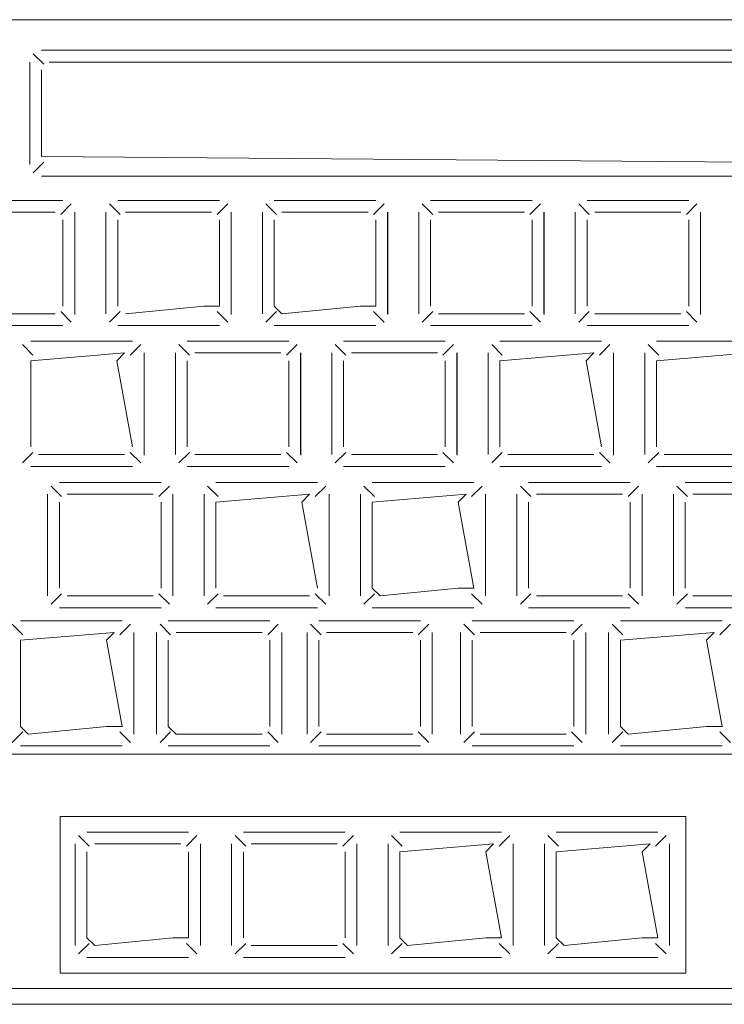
# Model space of a CAD drawing. Header units: feet. Extents: x 8 to 127, y 6 to 90.
# Tile 36 of 256: x 33.7085 to 33.7536, y 50.2927 to 50.3556. Entities that reach past the tile are written whole.
import ezdxf

# ---------------------------------------------------------------- set-up
doc = ezdxf.new("R2010")
doc.units = ezdxf.units.FT
doc.header["$MEASUREMENT"] = 0
doc.layers.add('MOBILARIO', color=8, linetype='Continuous')

msp = doc.modelspace()

# ---------------------------------------------------------------- linework, layer by layer
at = {"layer": 'MOBILARIO', "lineweight": 5}
for p, q in [((33.789136, 50.355619), (33.692636, 50.355619)), ((33.789136, 50.355619), (33.692636, 50.355619)), ((33.771834, 50.353664), (33.709937, 50.353664)), ((33.771834, 50.353664), (33.709937, 50.353664)), ((33.710084, 50.352768), (33.709407, 50.353444)), ((33.710084, 50.352768), (33.709407, 50.353444)), ((33.709187, 50.352914), (33.709187, 50.346369)), ((33.709187, 50.346369), (33.709187, 50.352914)), ((33.709187, 50.352914), (33.709187, 50.346369)), ((33.709187, 50.346369), (33.709187, 50.352914)), ((33.709937, 50.346869), (33.709937, 50.352414)), ((33.709937, 50.346869), (33.709937, 50.352414)), ((33.710437, 50.352914), (33.771334, 50.352914)), ((33.710437, 50.352914), (33.771334, 50.352914)), ((33.771334, 50.346369), (33.709937, 50.346869)), ((33.771334, 50.346369), (33.709937, 50.346869)), ((33.710084, 50.346516), (33.709407, 50.345839)), ((33.710084, 50.346516), (33.709407, 50.345839)), ((33.709937, 50.345619), (33.771834, 50.345619)), ((33.709937, 50.345619), (33.771834, 50.345619)), ((33.711312, 50.344066), (33.704812, 50.344066)), ((33.711312, 50.344066), (33.704812, 50.344066)), ((33.711165, 50.343169), (33.711842, 50.343846)), ((33.711165, 50.343169), (33.711842, 50.343846)), ((33.714958, 50.343169), (33.714281, 50.343846)), ((33.714958, 50.343169), (33.714281, 50.343846)), ((33.721312, 50.344066), (33.714812, 50.344066)), ((33.721312, 50.344066), (33.714812, 50.344066)), ((33.721165, 50.343169), (33.721842, 50.343846)), ((33.721165, 50.343169), (33.721842, 50.343846)), ((33.724958, 50.343169), (33.724281, 50.343846)), ((33.724958, 50.343169), (33.724281, 50.343846)), ((33.731312, 50.344066), (33.724812, 50.344066)), ((33.731312, 50.344066), (33.724812, 50.344066)), ((33.731165, 50.343169), (33.731842, 50.343846)), ((33.731165, 50.343169), (33.731842, 50.343846)), ((33.734958, 50.343169), (33.734281, 50.343846)), ((33.734958, 50.343169), (33.734281, 50.343846)), ((33.741312, 50.344066), (33.734812, 50.344066)), ((33.741312, 50.344066), (33.734812, 50.344066)), ((33.741165, 50.343169), (33.741842, 50.343846)), ((33.741165, 50.343169), (33.741842, 50.343846)), ((33.744958, 50.343169), (33.744281, 50.343846)), ((33.744958, 50.343169), (33.744281, 50.343846)), ((33.751312, 50.344066), (33.744812, 50.344066)), ((33.751312, 50.344066), (33.744812, 50.344066)), ((33.751165, 50.343169), (33.751842, 50.343846)), ((33.751165, 50.343169), (33.751842, 50.343846)), ((33.710812, 50.343316), (33.705312, 50.343316)), ((33.710812, 50.343316), (33.705312, 50.343316)), ((33.712062, 50.336816), (33.712062, 50.343316)), ((33.712062, 50.336816), (33.712062, 50.343316)), ((33.712074, 50.336779), (33.712074, 50.343324)), ((33.712074, 50.336779), (33.712074, 50.343324)), ((33.714062, 50.343316), (33.714062, 50.336816)), ((33.714062, 50.343316), (33.714062, 50.336816)), ((33.720812, 50.343316), (33.715312, 50.343316)), ((33.720812, 50.343316), (33.715312, 50.343316)), ((33.722062, 50.336816), (33.722062, 50.343316)), ((33.722062, 50.336816), (33.722062, 50.343316)), ((33.722074, 50.336779), (33.722074, 50.343324)), ((33.722074, 50.336779), (33.722074, 50.343324)), ((33.724062, 50.343316), (33.724062, 50.336816)), ((33.724062, 50.343316), (33.724062, 50.336816)), ((33.730812, 50.343316), (33.725312, 50.343316)), ((33.730812, 50.343316), (33.725312, 50.343316)), ((33.732062, 50.336816), (33.732062, 50.343316)), ((33.732062, 50.336816), (33.732062, 50.343316)), ((33.732074, 50.336779), (33.732074, 50.343324)), ((33.732074, 50.336779), (33.732074, 50.343324)), ((33.734062, 50.343316), (33.734062, 50.336816)), ((33.734062, 50.343316), (33.734062, 50.336816)), ((33.740812, 50.343316), (33.735312, 50.343316)), ((33.740812, 50.343316), (33.735312, 50.343316)), ((33.742062, 50.336816), (33.742062, 50.343316)), ((33.742062, 50.336816), (33.742062, 50.343316)), ((33.742074, 50.336779), (33.742074, 50.343324)), ((33.742074, 50.336779), (33.742074, 50.343324)), ((33.744062, 50.343316), (33.744062, 50.336816)), ((33.744062, 50.343316), (33.744062, 50.336816)), ((33.750812, 50.343316), (33.745312, 50.343316)), ((33.750812, 50.343316), (33.745312, 50.343316)), ((33.752062, 50.336816), (33.752062, 50.343316)), ((33.752062, 50.336816), (33.752062, 50.343316)), ((33.752074, 50.336779), (33.752074, 50.343324)), ((33.752074, 50.336779), (33.752074, 50.343324)), ((33.711312, 50.337316), (33.711312, 50.342816)), ((33.711312, 50.337316), (33.711312, 50.342816)), ((33.714812, 50.342816), (33.714812, 50.337316)), ((33.714812, 50.342816), (33.714812, 50.337316)), ((33.721312, 50.337316), (33.721312, 50.342816)), ((33.721312, 50.337316), (33.721312, 50.342816)), ((33.724812, 50.342816), (33.724812, 50.337316)), ((33.724812, 50.342816), (33.724812, 50.337316)), ((33.731312, 50.337316), (33.731312, 50.342816)), ((33.731312, 50.337316), (33.731312, 50.342816)), ((33.734812, 50.342816), (33.734812, 50.337316)), ((33.734812, 50.342816), (33.734812, 50.337316)), ((33.741312, 50.337316), (33.741312, 50.342816)), ((33.741312, 50.337316), (33.741312, 50.342816)), ((33.744812, 50.342816), (33.744812, 50.337316)), ((33.744812, 50.342816), (33.744812, 50.337316)), ((33.751312, 50.337316), (33.751312, 50.342816)), ((33.751312, 50.337316), (33.751312, 50.342816)), ((33.715312, 50.336816), (33.720312, 50.337316)), ((33.715312, 50.336816), (33.720312, 50.337316)), ((33.720312, 50.337316), (33.721312, 50.337316)), ((33.720312, 50.337316), (33.721312, 50.337316)), ((33.724812, 50.337316), (33.725312, 50.336816)), ((33.724812, 50.337316), (33.725312, 50.336816)), ((33.725312, 50.336816), (33.730312, 50.337316)), ((33.725312, 50.336816), (33.730312, 50.337316)), ((33.730312, 50.337316), (33.731312, 50.337316)), ((33.730312, 50.337316), (33.731312, 50.337316)), ((33.705312, 50.336816), (33.710812, 50.336816)), ((33.705312, 50.336816), (33.710812, 50.336816)), ((33.711165, 50.336962), (33.711842, 50.336285)), ((33.711165, 50.336962), (33.711842, 50.336285)), ((33.714958, 50.336962), (33.714281, 50.336285)), ((33.714958, 50.336962), (33.714281, 50.336285)), ((33.721165, 50.336962), (33.721842, 50.336285)), ((33.721165, 50.336962), (33.721842, 50.336285)), ((33.724958, 50.336962), (33.724281, 50.336285)), ((33.724958, 50.336962), (33.724281, 50.336285)), ((33.731165, 50.336962), (33.731842, 50.336285)), ((33.731165, 50.336962), (33.731842, 50.336285)), ((33.734958, 50.336962), (33.734281, 50.336285)), ((33.734958, 50.336962), (33.734281, 50.336285)), ((33.735312, 50.336816), (33.740812, 50.336816)), ((33.735312, 50.336816), (33.740812, 50.336816)), ((33.741165, 50.336962), (33.741842, 50.336285)), ((33.741165, 50.336962), (33.741842, 50.336285)), ((33.744958, 50.336962), (33.744281, 50.336285)), ((33.744958, 50.336962), (33.744281, 50.336285)), ((33.745312, 50.336816), (33.750812, 50.336816)), ((33.745312, 50.336816), (33.750812, 50.336816)), ((33.751165, 50.336962), (33.751842, 50.336285)), ((33.751165, 50.336962), (33.751842, 50.336285)), ((33.704812, 50.336066), (33.711312, 50.336066)), ((33.704812, 50.336066), (33.711312, 50.336066)), ((33.714812, 50.336066), (33.721312, 50.336066)), ((33.714812, 50.336066), (33.721312, 50.336066)), ((33.724812, 50.336066), (33.731312, 50.336066)), ((33.724812, 50.336066), (33.731312, 50.336066)), ((33.734812, 50.336066), (33.741312, 50.336066)), ((33.734812, 50.336066), (33.741312, 50.336066)), ((33.744812, 50.336066), (33.751312, 50.336066)), ((33.744812, 50.336066), (33.751312, 50.336066)), ((33.709395, 50.33417), (33.708718, 50.334846)), ((33.709395, 50.33417), (33.708718, 50.334846)), ((33.715749, 50.335066), (33.709249, 50.335066)), ((33.715749, 50.335066), (33.709249, 50.335066)), ((33.715602, 50.33417), (33.716279, 50.334846)), ((33.715602, 50.33417), (33.716279, 50.334846)), ((33.719395, 50.33417), (33.718718, 50.334846)), ((33.719395, 50.33417), (33.718718, 50.334846)), ((33.725749, 50.335066), (33.719249, 50.335066)), ((33.725749, 50.335066), (33.719249, 50.335066)), ((33.725602, 50.33417), (33.726279, 50.334846)), ((33.725602, 50.33417), (33.726279, 50.334846)), ((33.729395, 50.33417), (33.728718, 50.334846)), ((33.729395, 50.33417), (33.728718, 50.334846)), ((33.735749, 50.335066), (33.729249, 50.335066)), ((33.735749, 50.335066), (33.729249, 50.335066)), ((33.735602, 50.33417), (33.736279, 50.334846)), ((33.735602, 50.33417), (33.736279, 50.334846)), ((33.739395, 50.33417), (33.738718, 50.334846)), ((33.739395, 50.33417), (33.738718, 50.334846)), ((33.745749, 50.335066), (33.739249, 50.335066)), ((33.745749, 50.335066), (33.739249, 50.335066)), ((33.745602, 50.33417), (33.746279, 50.334846)), ((33.745602, 50.33417), (33.746279, 50.334846)), ((33.749395, 50.33417), (33.748718, 50.334846)), ((33.749395, 50.33417), (33.748718, 50.334846)), ((33.755749, 50.335066), (33.749249, 50.335066)), ((33.755749, 50.335066), (33.749249, 50.335066)), ((33.715249, 50.334316), (33.709249, 50.333816)), ((33.715249, 50.334316), (33.709249, 50.333816)), ((33.714749, 50.333816), (33.715249, 50.334316)), ((33.714749, 50.333816), (33.715249, 50.334316)), ((33.716499, 50.327816), (33.716499, 50.334316)), ((33.716499, 50.327816), (33.716499, 50.334316)), ((33.716511, 50.32778), (33.716511, 50.334325)), ((33.716511, 50.32778), (33.716511, 50.334325)), ((33.718499, 50.334316), (33.718499, 50.327816)), ((33.718499, 50.334316), (33.718499, 50.327816)), ((33.725249, 50.334316), (33.719749, 50.334316)), ((33.725249, 50.334316), (33.719749, 50.334316)), ((33.726499, 50.327816), (33.726499, 50.334316)), ((33.726499, 50.327816), (33.726499, 50.334316)), ((33.726511, 50.32778), (33.726511, 50.334325)), ((33.726511, 50.32778), (33.726511, 50.334325)), ((33.728499, 50.334316), (33.728499, 50.327816)), ((33.728499, 50.334316), (33.728499, 50.327816)), ((33.735249, 50.334316), (33.729749, 50.334316)), ((33.735249, 50.334316), (33.729749, 50.334316)), ((33.736499, 50.327816), (33.736499, 50.334316)), ((33.736499, 50.327816), (33.736499, 50.334316)), ((33.736511, 50.32778), (33.736511, 50.334325)), ((33.736511, 50.32778), (33.736511, 50.334325)), ((33.738499, 50.334316), (33.738499, 50.327816)), ((33.738499, 50.334316), (33.738499, 50.327816)), ((33.745249, 50.334316), (33.739249, 50.333816)), ((33.745249, 50.334316), (33.739249, 50.333816)), ((33.744749, 50.333816), (33.745249, 50.334316)), ((33.744749, 50.333816), (33.745249, 50.334316)), ((33.746499, 50.327816), (33.746499, 50.334316)), ((33.746499, 50.327816), (33.746499, 50.334316)), ((33.746511, 50.32778), (33.746511, 50.334325)), ((33.746511, 50.32778), (33.746511, 50.334325)), ((33.748499, 50.334316), (33.748499, 50.327816)), ((33.748499, 50.334316), (33.748499, 50.327816)), ((33.755249, 50.334316), (33.749249, 50.333816)), ((33.755249, 50.334316), (33.749249, 50.333816)), ((33.709249, 50.333816), (33.709249, 50.328316)), ((33.709249, 50.333816), (33.709249, 50.328316)), ((33.715749, 50.328316), (33.714749, 50.333816)), ((33.715749, 50.328316), (33.714749, 50.333816)), ((33.719249, 50.333816), (33.719249, 50.328316)), ((33.719249, 50.333816), (33.719249, 50.328316)), ((33.725749, 50.328316), (33.725749, 50.333816)), ((33.725749, 50.328316), (33.725749, 50.333816)), ((33.729249, 50.333816), (33.729249, 50.328316)), ((33.729249, 50.333816), (33.729249, 50.328316)), ((33.735749, 50.328316), (33.735749, 50.333816)), ((33.735749, 50.328316), (33.735749, 50.333816)), ((33.739249, 50.333816), (33.739249, 50.328316)), ((33.739249, 50.333816), (33.739249, 50.328316)), ((33.745749, 50.328316), (33.744749, 50.333816)), ((33.745749, 50.328316), (33.744749, 50.333816)), ((33.749249, 50.333816), (33.749249, 50.328316)), ((33.749249, 50.333816), (33.749249, 50.328316)), ((33.709395, 50.327962), (33.708718, 50.327286)), ((33.709395, 50.327962), (33.708718, 50.327286)), ((33.715602, 50.327962), (33.716279, 50.327286)), ((33.715602, 50.327962), (33.716279, 50.327286)), ((33.719395, 50.327962), (33.718718, 50.327286)), ((33.719395, 50.327962), (33.718718, 50.327286)), ((33.725602, 50.327962), (33.726279, 50.327286)), ((33.725602, 50.327962), (33.726279, 50.327286)), ((33.729395, 50.327962), (33.728718, 50.327286)), ((33.729395, 50.327962), (33.728718, 50.327286)), ((33.735602, 50.327962), (33.736279, 50.327286)), ((33.735602, 50.327962), (33.736279, 50.327286)), ((33.739395, 50.327962), (33.738718, 50.327286)), ((33.739395, 50.327962), (33.738718, 50.327286)), ((33.745602, 50.327962), (33.746279, 50.327286)), ((33.745602, 50.327962), (33.746279, 50.327286)), ((33.749395, 50.327962), (33.748718, 50.327286)), ((33.749395, 50.327962), (33.748718, 50.327286)), ((33.709749, 50.327816), (33.715249, 50.327816)), ((33.709749, 50.327816), (33.715249, 50.327816)), ((33.719749, 50.327816), (33.725249, 50.327816)), ((33.719749, 50.327816), (33.725249, 50.327816)), ((33.729749, 50.327816), (33.735249, 50.327816)), ((33.729749, 50.327816), (33.735249, 50.327816)), ((33.739749, 50.327816), (33.745249, 50.327816)), ((33.739749, 50.327816), (33.745249, 50.327816)), ((33.749749, 50.327816), (33.755249, 50.327816)), ((33.749749, 50.327816), (33.755249, 50.327816)), ((33.709249, 50.327066), (33.715749, 50.327066)), ((33.709249, 50.327066), (33.715749, 50.327066)), ((33.719249, 50.327066), (33.725749, 50.327066)), ((33.719249, 50.327066), (33.725749, 50.327066)), ((33.729249, 50.327066), (33.735749, 50.327066)), ((33.729249, 50.327066), (33.735749, 50.327066)), ((33.739249, 50.327066), (33.745749, 50.327066)), ((33.739249, 50.327066), (33.745749, 50.327066)), ((33.749249, 50.327066), (33.755749, 50.327066)), ((33.749249, 50.327066), (33.755749, 50.327066)), ((33.717581, 50.32603), (33.711081, 50.32603)), ((33.717581, 50.32603), (33.711081, 50.32603)), ((33.727581, 50.32603), (33.721081, 50.32603)), ((33.727581, 50.32603), (33.721081, 50.32603)), ((33.737581, 50.32603), (33.731081, 50.32603)), ((33.737581, 50.32603), (33.731081, 50.32603)), ((33.747581, 50.32603), (33.741081, 50.32603)), ((33.747581, 50.32603), (33.741081, 50.32603)), ((33.757581, 50.32603), (33.751081, 50.32603)), ((33.757581, 50.32603), (33.751081, 50.32603)), ((33.711228, 50.325133), (33.710551, 50.32581)), ((33.711228, 50.325133), (33.710551, 50.32581)), ((33.717435, 50.325133), (33.718111, 50.32581)), ((33.717435, 50.325133), (33.718111, 50.32581)), ((33.721228, 50.325133), (33.720551, 50.32581)), ((33.721228, 50.325133), (33.720551, 50.32581)), ((33.727435, 50.325133), (33.728111, 50.32581)), ((33.727435, 50.325133), (33.728111, 50.32581)), ((33.731228, 50.325133), (33.730551, 50.32581)), ((33.731228, 50.325133), (33.730551, 50.32581)), ((33.737435, 50.325133), (33.738111, 50.32581)), ((33.737435, 50.325133), (33.738111, 50.32581)), ((33.741228, 50.325133), (33.740551, 50.32581)), ((33.741228, 50.325133), (33.740551, 50.32581)), ((33.747435, 50.325133), (33.748111, 50.32581)), ((33.747435, 50.325133), (33.748111, 50.32581)), ((33.751228, 50.325133), (33.750551, 50.32581)), ((33.751228, 50.325133), (33.750551, 50.32581)), ((33.710331, 50.32528), (33.710331, 50.31878)), ((33.710331, 50.32528), (33.710331, 50.31878)), ((33.711081, 50.32478), (33.711081, 50.31928)), ((33.711081, 50.32478), (33.711081, 50.31928)), ((33.717081, 50.32528), (33.711581, 50.32528)), ((33.717081, 50.32528), (33.711581, 50.32528)), ((33.717581, 50.31928), (33.717581, 50.32478)), ((33.717581, 50.31928), (33.717581, 50.32478)), ((33.718331, 50.31878), (33.718331, 50.32528)), ((33.718331, 50.31878), (33.718331, 50.32528)), ((33.720331, 50.32528), (33.720331, 50.31878)), ((33.720331, 50.32528), (33.720331, 50.31878)), ((33.727081, 50.32528), (33.721081, 50.32478)), ((33.727081, 50.32528), (33.721081, 50.32478)), ((33.721081, 50.32478), (33.721081, 50.31928)), ((33.721081, 50.32478), (33.721081, 50.31928)), ((33.726581, 50.32478), (33.727081, 50.32528)), ((33.726581, 50.32478), (33.727081, 50.32528)), ((33.727581, 50.31928), (33.726581, 50.32478)), ((33.727581, 50.31928), (33.726581, 50.32478)), ((33.728331, 50.31878), (33.728331, 50.32528)), ((33.728331, 50.31878), (33.728331, 50.32528)), ((33.730331, 50.32528), (33.730331, 50.31878)), ((33.730331, 50.32528), (33.730331, 50.31878)), ((33.737081, 50.32528), (33.731081, 50.32478)), ((33.737081, 50.32528), (33.731081, 50.32478)), ((33.731081, 50.32478), (33.731081, 50.31928)), ((33.731081, 50.32478), (33.731081, 50.31928)), ((33.736581, 50.32478), (33.737081, 50.32528)), ((33.736581, 50.32478), (33.737081, 50.32528)), ((33.737581, 50.31928), (33.736581, 50.32478)), ((33.737581, 50.31928), (33.736581, 50.32478)), ((33.738331, 50.31878), (33.738331, 50.32528)), ((33.738331, 50.31878), (33.738331, 50.32528)), ((33.740331, 50.32528), (33.740331, 50.31878)), ((33.740331, 50.32528), (33.740331, 50.31878)), ((33.741081, 50.32478), (33.741081, 50.31928)), ((33.741081, 50.32478), (33.741081, 50.31928)), ((33.747081, 50.32528), (33.741581, 50.32528)), ((33.747081, 50.32528), (33.741581, 50.32528)), ((33.747581, 50.31928), (33.747581, 50.32478)), ((33.747581, 50.31928), (33.747581, 50.32478)), ((33.748331, 50.31878), (33.748331, 50.32528)), ((33.748331, 50.31878), (33.748331, 50.32528)), ((33.750331, 50.32528), (33.750331, 50.31878)), ((33.750331, 50.32528), (33.750331, 50.31878)), ((33.751081, 50.32478), (33.751081, 50.31928)), ((33.751081, 50.32478), (33.751081, 50.31928)), ((33.757081, 50.32528), (33.751581, 50.32528)), ((33.757081, 50.32528), (33.751581, 50.32528)), ((33.731081, 50.31928), (33.731581, 50.31878)), ((33.731081, 50.31928), (33.731581, 50.31878)), ((33.731581, 50.31878), (33.736581, 50.31928)), ((33.731581, 50.31878), (33.736581, 50.31928)), ((33.736581, 50.31928), (33.737581, 50.31928)), ((33.736581, 50.31928), (33.737581, 50.31928)), ((33.711228, 50.318926), (33.710551, 50.318249)), ((33.711228, 50.318926), (33.710551, 50.318249)), ((33.711581, 50.31878), (33.717081, 50.31878)), ((33.711581, 50.31878), (33.717081, 50.31878)), ((33.717435, 50.318926), (33.718111, 50.318249)), ((33.717435, 50.318926), (33.718111, 50.318249)), ((33.721228, 50.318926), (33.720551, 50.318249)), ((33.721228, 50.318926), (33.720551, 50.318249)), ((33.721581, 50.31878), (33.727081, 50.31878)), ((33.721581, 50.31878), (33.727081, 50.31878)), ((33.727435, 50.318926), (33.728111, 50.318249)), ((33.727435, 50.318926), (33.728111, 50.318249)), ((33.731228, 50.318926), (33.730551, 50.318249)), ((33.731228, 50.318926), (33.730551, 50.318249)), ((33.737435, 50.318926), (33.738111, 50.318249)), ((33.737435, 50.318926), (33.738111, 50.318249)), ((33.741228, 50.318926), (33.740551, 50.318249)), ((33.741228, 50.318926), (33.740551, 50.318249)), ((33.741581, 50.31878), (33.747081, 50.31878)), ((33.741581, 50.31878), (33.747081, 50.31878)), ((33.747435, 50.318926), (33.748111, 50.318249)), ((33.747435, 50.318926), (33.748111, 50.318249)), ((33.751228, 50.318926), (33.750551, 50.318249)), ((33.751228, 50.318926), (33.750551, 50.318249)), ((33.751581, 50.31878), (33.757081, 50.31878)), ((33.751581, 50.31878), (33.757081, 50.31878)), ((33.711081, 50.31803), (33.717581, 50.31803)), ((33.711081, 50.31803), (33.717581, 50.31803)), ((33.721081, 50.31803), (33.727581, 50.31803)), ((33.721081, 50.31803), (33.727581, 50.31803)), ((33.731081, 50.31803), (33.737581, 50.31803)), ((33.731081, 50.31803), (33.737581, 50.31803)), ((33.741081, 50.31803), (33.747581, 50.31803)), ((33.741081, 50.31803), (33.747581, 50.31803)), ((33.751081, 50.31803), (33.757581, 50.31803)), ((33.751081, 50.31803), (33.757581, 50.31803)), ((33.71509, 50.317196), (33.70859, 50.317196)), ((33.71509, 50.317196), (33.70859, 50.317196)), ((33.724546, 50.317196), (33.718046, 50.317196)), ((33.724546, 50.317196), (33.718046, 50.317196)), ((33.734168, 50.317196), (33.727668, 50.317196)), ((33.734168, 50.317196), (33.727668, 50.317196)), ((33.743977, 50.317196), (33.737477, 50.317196)), ((33.743977, 50.317196), (33.737477, 50.317196)), ((33.753446, 50.317196), (33.746946, 50.317196)), ((33.753446, 50.317196), (33.746946, 50.317196)), ((33.708737, 50.3163), (33.70806, 50.316977)), ((33.708737, 50.3163), (33.70806, 50.316977)), ((33.714944, 50.3163), (33.715621, 50.316977)), ((33.714944, 50.3163), (33.715621, 50.316977)), ((33.718193, 50.3163), (33.717516, 50.316977)), ((33.718193, 50.3163), (33.717516, 50.316977)), ((33.7244, 50.3163), (33.725077, 50.316977)), ((33.7244, 50.3163), (33.725077, 50.316977)), ((33.727814, 50.3163), (33.727138, 50.316977)), ((33.727814, 50.3163), (33.727138, 50.316977)), ((33.734021, 50.3163), (33.734698, 50.316977)), ((33.734021, 50.3163), (33.734698, 50.316977)), ((33.737624, 50.3163), (33.736947, 50.316977)), ((33.737624, 50.3163), (33.736947, 50.316977)), ((33.743831, 50.3163), (33.744508, 50.316977)), ((33.743831, 50.3163), (33.744508, 50.316977)), ((33.747093, 50.3163), (33.746416, 50.316977)), ((33.747093, 50.3163), (33.746416, 50.316977)), ((33.7533, 50.3163), (33.753977, 50.316977)), ((33.7533, 50.3163), (33.753977, 50.316977)), ((33.71459, 50.316446), (33.70859, 50.315946)), ((33.71459, 50.316446), (33.70859, 50.315946)), ((33.70859, 50.315946), (33.70859, 50.310446)), ((33.70859, 50.315946), (33.70859, 50.310446)), ((33.71409, 50.315946), (33.71459, 50.316446)), ((33.71409, 50.315946), (33.71459, 50.316446)), ((33.71509, 50.310446), (33.71409, 50.315946)), ((33.71509, 50.310446), (33.71409, 50.315946)), ((33.71584, 50.309946), (33.71584, 50.316446)), ((33.71584, 50.309946), (33.71584, 50.316446)), ((33.717296, 50.316446), (33.717296, 50.309946)), ((33.717296, 50.316446), (33.717296, 50.309946)), ((33.718046, 50.315946), (33.718046, 50.310446)), ((33.718046, 50.315946), (33.718046, 50.310446)), ((33.724046, 50.316446), (33.718546, 50.316446)), ((33.724046, 50.316446), (33.718546, 50.316446)), ((33.724546, 50.310446), (33.724546, 50.315946)), ((33.724546, 50.310446), (33.724546, 50.315946)), ((33.725296, 50.309946), (33.725296, 50.316446)), ((33.725296, 50.309946), (33.725296, 50.316446)), ((33.726918, 50.316446), (33.726918, 50.309946)), ((33.726918, 50.316446), (33.726918, 50.309946)), ((33.727668, 50.315946), (33.727668, 50.310446)), ((33.727668, 50.315946), (33.727668, 50.310446)), ((33.733668, 50.316446), (33.728168, 50.316446)), ((33.733668, 50.316446), (33.728168, 50.316446)), ((33.734168, 50.310446), (33.734168, 50.315946)), ((33.734168, 50.310446), (33.734168, 50.315946)), ((33.734918, 50.309946), (33.734918, 50.316446)), ((33.734918, 50.309946), (33.734918, 50.316446)), ((33.736727, 50.316446), (33.736727, 50.309946)), ((33.736727, 50.316446), (33.736727, 50.309946)), ((33.737477, 50.315946), (33.737477, 50.310446)), ((33.737477, 50.315946), (33.737477, 50.310446)), ((33.743477, 50.316446), (33.737977, 50.316446)), ((33.743477, 50.316446), (33.737977, 50.316446)), ((33.743977, 50.310446), (33.743977, 50.315946)), ((33.743977, 50.310446), (33.743977, 50.315946)), ((33.744727, 50.309946), (33.744727, 50.316446)), ((33.744727, 50.309946), (33.744727, 50.316446)), ((33.746196, 50.316446), (33.746196, 50.309946)), ((33.746196, 50.316446), (33.746196, 50.309946)), ((33.752946, 50.316446), (33.746946, 50.315946)), ((33.752946, 50.316446), (33.746946, 50.315946)), ((33.746946, 50.315946), (33.746946, 50.310446)), ((33.746946, 50.315946), (33.746946, 50.310446)), ((33.752446, 50.315946), (33.752946, 50.316446)), ((33.752446, 50.315946), (33.752946, 50.316446)), ((33.753446, 50.310446), (33.752446, 50.315946)), ((33.753446, 50.310446), (33.752446, 50.315946)), ((33.70859, 50.310446), (33.70909, 50.309946)), ((33.70859, 50.310446), (33.70909, 50.309946)), ((33.70909, 50.309946), (33.71409, 50.310446)), ((33.70909, 50.309946), (33.71409, 50.310446)), ((33.71409, 50.310446), (33.71509, 50.310446)), ((33.71409, 50.310446), (33.71509, 50.310446)), ((33.718046, 50.310446), (33.718546, 50.309946)), ((33.718046, 50.310446), (33.718546, 50.309946)), ((33.746946, 50.310446), (33.747446, 50.309946)), ((33.746946, 50.310446), (33.747446, 50.309946)), ((33.747446, 50.309946), (33.752446, 50.310446)), ((33.747446, 50.309946), (33.752446, 50.310446)), ((33.752446, 50.310446), (33.753446, 50.310446)), ((33.752446, 50.310446), (33.753446, 50.310446)), ((33.708737, 50.310093), (33.70806, 50.309416)), ((33.708737, 50.310093), (33.70806, 50.309416)), ((33.714944, 50.310093), (33.715621, 50.309416)), ((33.714944, 50.310093), (33.715621, 50.309416)), ((33.718193, 50.310093), (33.717516, 50.309416)), ((33.718193, 50.310093), (33.717516, 50.309416)), ((33.718546, 50.309946), (33.724046, 50.309946)), ((33.718546, 50.309946), (33.724046, 50.309946)), ((33.7244, 50.310093), (33.725077, 50.309416)), ((33.7244, 50.310093), (33.725077, 50.309416)), ((33.727814, 50.310093), (33.727138, 50.309416)), ((33.727814, 50.310093), (33.727138, 50.309416)), ((33.728168, 50.309946), (33.733668, 50.309946)), ((33.728168, 50.309946), (33.733668, 50.309946)), ((33.734021, 50.310093), (33.734698, 50.309416)), ((33.734021, 50.310093), (33.734698, 50.309416)), ((33.737624, 50.310093), (33.736947, 50.309416)), ((33.737624, 50.310093), (33.736947, 50.309416)), ((33.737977, 50.309946), (33.743477, 50.309946)), ((33.737977, 50.309946), (33.743477, 50.309946)), ((33.743831, 50.310093), (33.744508, 50.309416)), ((33.743831, 50.310093), (33.744508, 50.309416)), ((33.747093, 50.310093), (33.746416, 50.309416)), ((33.747093, 50.310093), (33.746416, 50.309416)), ((33.7533, 50.310093), (33.753977, 50.309416)), ((33.7533, 50.310093), (33.753977, 50.309416)), ((33.70859, 50.309196), (33.71509, 50.309196)), ((33.70859, 50.309196), (33.71509, 50.309196)), ((33.718046, 50.309196), (33.724546, 50.309196)), ((33.718046, 50.309196), (33.724546, 50.309196)), ((33.727668, 50.309196), (33.734168, 50.309196)), ((33.727668, 50.309196), (33.734168, 50.309196)), ((33.737477, 50.309196), (33.743977, 50.309196)), ((33.737477, 50.309196), (33.743977, 50.309196)), ((33.746946, 50.309196), (33.753446, 50.309196)), ((33.746946, 50.309196), (33.753446, 50.309196)), ((33.667636, 50.30868), (33.812136, 50.30868)), ((33.667636, 50.30868), (33.812136, 50.30868)), ((33.751136, 50.30468), (33.711136, 50.30468)), ((33.711136, 50.30468), (33.711136, 50.29468)), ((33.751136, 50.30468), (33.711136, 50.30468)), ((33.711136, 50.30468), (33.711136, 50.29468)), ((33.751136, 50.29468), (33.751136, 50.30468)), ((33.751136, 50.29468), (33.751136, 50.30468)), ((33.712991, 50.302783), (33.712314, 50.30346)), ((33.712991, 50.302783), (33.712314, 50.30346)), ((33.719344, 50.30368), (33.712844, 50.30368)), ((33.719344, 50.30368), (33.712844, 50.30368)), ((33.719198, 50.302783), (33.719875, 50.30346)), ((33.719198, 50.302783), (33.719875, 50.30346)), ((33.722991, 50.302783), (33.722314, 50.30346)), ((33.722991, 50.302783), (33.722314, 50.30346)), ((33.729344, 50.30368), (33.722844, 50.30368)), ((33.729344, 50.30368), (33.722844, 50.30368)), ((33.729198, 50.302783), (33.729875, 50.30346)), ((33.729198, 50.302783), (33.729875, 50.30346)), ((33.732991, 50.302783), (33.732314, 50.30346)), ((33.732991, 50.302783), (33.732314, 50.30346)), ((33.739344, 50.30368), (33.732844, 50.30368)), ((33.739344, 50.30368), (33.732844, 50.30368)), ((33.739198, 50.302783), (33.739875, 50.30346)), ((33.739198, 50.302783), (33.739875, 50.30346)), ((33.742991, 50.302783), (33.742314, 50.30346)), ((33.742991, 50.302783), (33.742314, 50.30346)), ((33.749344, 50.30368), (33.742844, 50.30368)), ((33.749344, 50.30368), (33.742844, 50.30368)), ((33.749198, 50.302783), (33.749875, 50.30346)), ((33.749198, 50.302783), (33.749875, 50.30346)), ((33.712094, 50.30293), (33.712094, 50.29643)), ((33.712094, 50.30293), (33.712094, 50.29643)), ((33.718844, 50.30293), (33.713344, 50.30293)), ((33.718844, 50.30293), (33.713344, 50.30293)), ((33.720094, 50.29643), (33.720094, 50.30293)), ((33.720094, 50.29643), (33.720094, 50.30293)), ((33.722094, 50.30293), (33.722094, 50.29643)), ((33.722094, 50.30293), (33.722094, 50.29643)), ((33.728844, 50.30293), (33.723344, 50.30293)), ((33.728844, 50.30293), (33.723344, 50.30293)), ((33.730094, 50.29643), (33.730094, 50.30293)), ((33.730094, 50.29643), (33.730094, 50.30293)), ((33.732094, 50.30293), (33.732094, 50.29643)), ((33.732094, 50.30293), (33.732094, 50.29643)), ((33.738844, 50.30293), (33.732844, 50.30243)), ((33.738844, 50.30293), (33.732844, 50.30243)), ((33.738344, 50.30243), (33.738844, 50.30293)), ((33.738344, 50.30243), (33.738844, 50.30293)), ((33.740094, 50.29643), (33.740094, 50.30293)), ((33.740094, 50.29643), (33.740094, 50.30293)), ((33.742094, 50.30293), (33.742094, 50.29643)), ((33.742094, 50.30293), (33.742094, 50.29643)), ((33.748844, 50.30293), (33.742844, 50.30243)), ((33.748844, 50.30293), (33.742844, 50.30243)), ((33.748344, 50.30243), (33.748844, 50.30293)), ((33.748344, 50.30243), (33.748844, 50.30293)), ((33.750094, 50.29643), (33.750094, 50.30293)), ((33.750094, 50.29643), (33.750094, 50.30293)), ((33.712844, 50.30243), (33.712844, 50.29693)), ((33.712844, 50.30243), (33.712844, 50.29693)), ((33.719344, 50.29693), (33.719344, 50.30243)), ((33.719344, 50.29693), (33.719344, 50.30243)), ((33.722844, 50.30243), (33.722844, 50.29693)), ((33.722844, 50.30243), (33.722844, 50.29693)), ((33.729344, 50.29693), (33.729344, 50.30243)), ((33.729344, 50.29693), (33.729344, 50.30243)), ((33.732844, 50.30243), (33.732844, 50.29693)), ((33.732844, 50.30243), (33.732844, 50.29693)), ((33.739344, 50.29693), (33.738344, 50.30243)), ((33.739344, 50.29693), (33.738344, 50.30243)), ((33.742844, 50.30243), (33.742844, 50.29693)), ((33.742844, 50.30243), (33.742844, 50.29693)), ((33.749344, 50.29693), (33.748344, 50.30243)), ((33.749344, 50.29693), (33.748344, 50.30243)), ((33.712991, 50.296576), (33.712314, 50.295899)), ((33.712991, 50.296576), (33.712314, 50.295899)), ((33.712844, 50.29693), (33.713344, 50.29643)), ((33.712844, 50.29693), (33.713344, 50.29643)), ((33.713344, 50.29643), (33.718344, 50.29693)), ((33.713344, 50.29643), (33.718344, 50.29693)), ((33.718344, 50.29693), (33.719344, 50.29693)), ((33.718344, 50.29693), (33.719344, 50.29693)), ((33.719198, 50.296576), (33.719875, 50.295899)), ((33.719198, 50.296576), (33.719875, 50.295899)), ((33.722991, 50.296576), (33.722314, 50.295899)), ((33.722991, 50.296576), (33.722314, 50.295899)), ((33.723344, 50.29643), (33.728844, 50.29643)), ((33.723344, 50.29643), (33.728844, 50.29643)), ((33.729198, 50.296576), (33.729875, 50.295899)), ((33.729198, 50.296576), (33.729875, 50.295899)), ((33.732991, 50.296576), (33.732314, 50.295899)), ((33.732991, 50.296576), (33.732314, 50.295899)), ((33.732844, 50.29693), (33.733344, 50.29643)), ((33.732844, 50.29693), (33.733344, 50.29643)), ((33.733344, 50.29643), (33.738344, 50.29693)), ((33.733344, 50.29643), (33.738344, 50.29693)), ((33.738344, 50.29693), (33.739344, 50.29693)), ((33.738344, 50.29693), (33.739344, 50.29693)), ((33.739198, 50.296576), (33.739875, 50.295899)), ((33.739198, 50.296576), (33.739875, 50.295899)), ((33.742991, 50.296576), (33.742314, 50.295899)), ((33.742991, 50.296576), (33.742314, 50.295899)), ((33.742844, 50.29693), (33.743344, 50.29643)), ((33.742844, 50.29693), (33.743344, 50.29643)), ((33.743344, 50.29643), (33.748344, 50.29693)), ((33.743344, 50.29643), (33.748344, 50.29693)), ((33.748344, 50.29693), (33.749344, 50.29693)), ((33.748344, 50.29693), (33.749344, 50.29693)), ((33.749198, 50.296576), (33.749875, 50.295899)), ((33.749198, 50.296576), (33.749875, 50.295899)), ((33.712844, 50.29568), (33.719344, 50.29568)), ((33.712844, 50.29568), (33.719344, 50.29568)), ((33.722844, 50.29568), (33.729344, 50.29568)), ((33.722844, 50.29568), (33.729344, 50.29568)), ((33.732844, 50.29568), (33.739344, 50.29568)), ((33.732844, 50.29568), (33.739344, 50.29568)), ((33.742844, 50.29568), (33.749344, 50.29568)), ((33.742844, 50.29568), (33.749344, 50.29568)), ((33.711136, 50.29468), (33.751136, 50.29468)), ((33.711136, 50.29468), (33.751136, 50.29468)), ((33.812136, 50.29368), (33.634136, 50.29368)), ((33.812136, 50.29368), (33.634136, 50.29368)), ((33.634136, 50.29268), (33.812136, 50.29268)), ((33.634136, 50.29268), (33.812136, 50.29268))]:
    msp.add_line(p, q, dxfattribs=at)
at = {"layer": 'MOBILARIO'}
for centre in [(33.710437, 50.346869), (33.710437, 50.346869), (33.720812, 50.337316), (33.720812, 50.337316), (33.725312, 50.337316), (33.725312, 50.337316), (33.730812, 50.337316), (33.730812, 50.337316), (33.709749, 50.333816), (33.709749, 50.333816), (33.715249, 50.333816), (33.715249, 50.333816), (33.739749, 50.333816), (33.739749, 50.333816), (33.745249, 50.333816), (33.745249, 50.333816), (33.749749, 50.333816), (33.749749, 50.333816), (33.721581, 50.32478), (33.721581, 50.32478), (33.727081, 50.32478), (33.727081, 50.32478), (33.731581, 50.32478), (33.731581, 50.32478), (33.737081, 50.32478), (33.737081, 50.32478), (33.731581, 50.31928), (33.731581, 50.31928), (33.737081, 50.31928), (33.737081, 50.31928), (33.70909, 50.315946), (33.70909, 50.315946), (33.71459, 50.315946), (33.71459, 50.315946), (33.747446, 50.315946), (33.747446, 50.315946), (33.752946, 50.315946), (33.752946, 50.315946), (33.70909, 50.310446), (33.70909, 50.310446), (33.71459, 50.310446), (33.71459, 50.310446), (33.718546, 50.310446), (33.718546, 50.310446), (33.747446, 50.310446), (33.747446, 50.310446), (33.752946, 50.310446), (33.752946, 50.310446), (33.733344, 50.30243), (33.733344, 50.30243), (33.738844, 50.30243), (33.738844, 50.30243), (33.743344, 50.30243), (33.743344, 50.30243), (33.748844, 50.30243), (33.748844, 50.30243), (33.713344, 50.29693), (33.713344, 50.29693), (33.718844, 50.29693), (33.718844, 50.29693), (33.733344, 50.29693), (33.733344, 50.29693), (33.738844, 50.29693), (33.738844, 50.29693), (33.743344, 50.29693), (33.743344, 50.29693), (33.748844, 50.29693), (33.748844, 50.29693)]:
    msp.add_arc(centre, 0.0005, 0, 0, dxfattribs=at)

doc.saveas('drawing.dxf')
